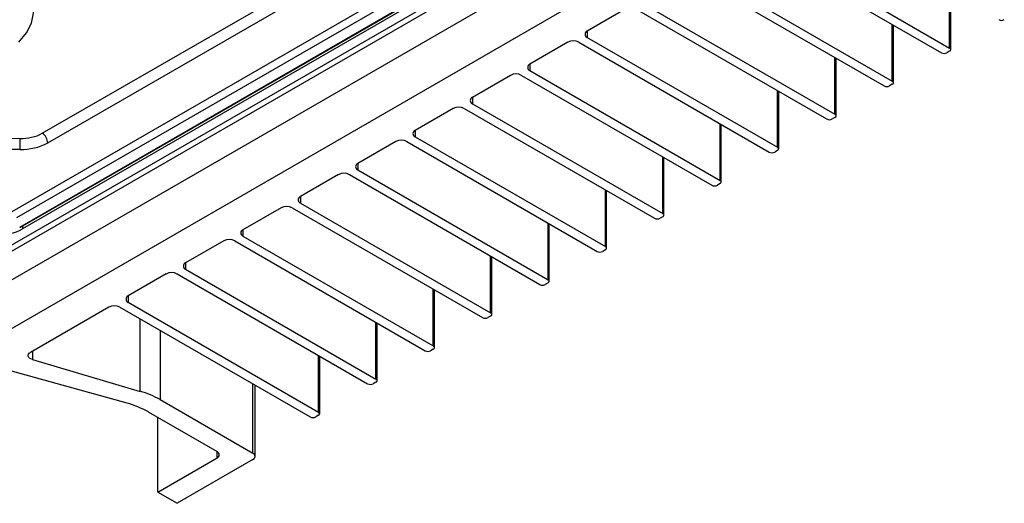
# Model space of a CAD drawing. Header units: millimetres. Extents: x 15440 to 16422, y 10215 to 11289.
# Tile 29 of 143: x 16269 to 16395, y 10215 to 10277. Entities that reach past the tile are written whole.
import ezdxf

# ---------------------------------------------------------------- set-up
doc = ezdxf.new("R2010")
doc.units = ezdxf.units.MM

msp = doc.modelspace()

# ---------------------------------------------------------------- linework, layer by layer
at = {"color": 7, "linetype": 'Continuous', "lineweight": 25}
for p, q in [((16379.96, 10312.44), (16260.59, 10243.53)), ((16260.6, 10244.34), (16379.26, 10312.84)), ((16383.15, 10310.6), (16257.41, 10238.01)), ((16268.04, 10252.89), (16365.28, 10309.02)), ((16268.65, 10252.12), (16365.88, 10308.25)), ((16269, 10250.87), (16367.99, 10308.02)), ((16269.12, 10250.86), (16368.12, 10308.01)), ((16388.54, 10307.48), (16262.62, 10234.78)), ((16368.36, 10307.8), (16269.36, 10250.65)), ((16271.89, 10262.9), (16349.55, 10307.73)), ((16272.59, 10261.67), (16350.24, 10306.5)), ((16363.8, 10287.92), (16388.19, 10273.84)), ((16362.74, 10287.31), (16387.13, 10273.23)), ((16355.38, 10283.07), (16379.78, 10268.98)), ((16356.44, 10283.68), (16380.84, 10269.6)), ((16388.19, 10273.84), (16388.19, 10281.11)), ((16388.34, 10273.64), (16388.34, 10281.02)), ((16346.62, 10278.82), (16341.74, 10276.01)), ((16348.03, 10278.82), (16372.42, 10264.74)), ((16349.09, 10279.43), (16373.49, 10265.35)), ((16380.84, 10269.6), (16380.84, 10276.86)), ((16380.99, 10269.39), (16380.99, 10276.78)), ((16341.74, 10276.01), (16341.74, 10275.19)), ((16341.74, 10275.19), (16366.13, 10261.11)), ((16339.26, 10274.58), (16334.38, 10271.76)), ((16340.68, 10274.58), (16365.07, 10260.49)), ((16373.49, 10265.35), (16373.49, 10272.62)), ((16373.63, 10265.15), (16373.63, 10272.53)), ((16388.19, 10273.43), (16387.84, 10273.23)), ((16334.38, 10271.76), (16334.38, 10270.94)), ((16331.91, 10270.33), (16327.03, 10267.51)), ((16333.32, 10270.33), (16357.72, 10256.25)), ((16334.38, 10270.94), (16358.78, 10256.86)), ((16380.84, 10269.19), (16380.49, 10268.98)), ((16327.03, 10267.51), (16327.03, 10266.7)), ((16366.13, 10261.11), (16366.13, 10268.37)), ((16366.28, 10260.9), (16366.28, 10268.29)), ((16327.03, 10266.7), (16351.42, 10252.62)), ((16324.55, 10266.09), (16319.67, 10263.27)), ((16325.97, 10266.09), (16350.36, 10252)), ((16373.49, 10264.94), (16373.13, 10264.74)), ((16358.78, 10256.86), (16358.78, 10264.13)), ((16358.92, 10256.66), (16358.92, 10264.04)), ((16319.67, 10263.27), (16319.67, 10262.45)), ((16319.67, 10262.45), (16344.07, 10248.37)), ((16261.89, 10262.31), (16269.06, 10262.24)), ((16317.2, 10261.84), (16312.32, 10259.02)), ((16318.61, 10261.84), (16343.01, 10247.76)), ((16261.88, 10260.92), (16269.05, 10260.85)), ((16366.13, 10260.7), (16365.78, 10260.49)), ((16312.32, 10259.02), (16312.32, 10258.21)), ((16351.42, 10252.62), (16351.42, 10259.88)), ((16351.57, 10252.41), (16351.57, 10259.8)), ((16309.85, 10257.6), (16304.97, 10254.78)), ((16311.26, 10257.6), (16335.66, 10243.51)), ((16312.32, 10258.21), (16336.72, 10244.12)), ((16358.78, 10256.45), (16358.42, 10256.25)), ((16344.07, 10248.37), (16344.07, 10255.64)), ((16344.22, 10248.17), (16344.22, 10255.55)), ((16304.97, 10254.78), (16304.97, 10253.96)), ((16304.97, 10253.96), (16329.36, 10239.88)), ((16302.49, 10253.35), (16297.61, 10250.53)), ((16303.91, 10253.35), (16328.3, 10239.27)), ((16336.72, 10244.12), (16336.72, 10251.39)), ((16336.86, 10243.92), (16336.86, 10251.31)), ((16351.42, 10252.21), (16351.07, 10252)), ((16269.36, 10251), (16269.36, 10250.65)), ((16297.61, 10250.53), (16297.61, 10249.72)), ((16295.14, 10249.1), (16290.26, 10246.29)), ((16296.55, 10249.1), (16320.95, 10235.02)), ((16297.61, 10249.72), (16322.01, 10235.63)), ((16344.07, 10247.96), (16343.72, 10247.76)), ((16290.26, 10246.29), (16290.26, 10245.47)), ((16329.36, 10239.88), (16329.36, 10247.15)), ((16329.51, 10239.68), (16329.51, 10247.06)), ((16287.78, 10244.86), (16282.91, 10242.04)), ((16289.2, 10244.86), (16313.59, 10230.78)), ((16290.26, 10245.47), (16314.65, 10231.39)), ((16336.72, 10243.72), (16336.36, 10243.51)), ((16322.01, 10235.63), (16322.01, 10242.9)), ((16322.15, 10235.43), (16322.15, 10242.82)), ((16282.91, 10242.04), (16282.91, 10241.23)), ((16282.91, 10241.23), (16307.3, 10227.14)), ((16280.43, 10240.61), (16270.37, 10234.8)), ((16281.84, 10240.61), (16306.24, 10226.53)), ((16284.45, 10229.81), (16284.45, 10239.11)), ((16314.65, 10231.39), (16314.65, 10238.65)), ((16314.8, 10231.18), (16314.8, 10238.57)), ((16329.36, 10239.47), (16329.01, 10239.27)), ((16286.98, 10237.65), (16286.98, 10228.75)), ((16270.62, 10234.95), (16270.62, 10233.88)), ((16322.01, 10235.23), (16321.65, 10235.02)), ((16270.62, 10233.88), (16284.45, 10229.81)), ((16307.3, 10227.14), (16307.3, 10234.41)), ((16307.45, 10226.94), (16307.45, 10234.32)), ((16282.76, 10228.28), (16267.35, 10232.58)), ((16314.65, 10230.98), (16314.3, 10230.78)), ((16298.89, 10221.88), (16298.89, 10230.78)), ((16299.18, 10221.47), (16299.18, 10230.61)), ((16286.98, 10228.75), (16298.89, 10221.88)), ((16285.48, 10227.17), (16294.29, 10222.08)), ((16286.69, 10216.88), (16286.69, 10226.47)), ((16307.3, 10226.74), (16306.95, 10226.53)), ((16294.29, 10221.27), (16294.29, 10222.08)), ((16286.69, 10216.88), (16294.29, 10221.27)), ((16298.89, 10221.06), (16289.16, 10215.45)), ((16286.69, 10216.88), (16289.16, 10215.45))]:
    msp.add_line(p, q, dxfattribs=at)
at = {"color": 7, "linetype": 'Continuous', "lineweight": 25, "flags": 128}
for points in [[(16268.88, 10274.61), (16269.85, 10275.78), (16270.49, 10277.03), (16270.77, 10278.32), (16270.67, 10279.63), (16270.22, 10280.92), (16269.41, 10282.15), (16268.27, 10283.28)], [(16270.62, 10233.88), (16270.42, 10233.96), (16270.26, 10234.06), (16270.15, 10234.17), (16270.08, 10234.31), (16270.08, 10234.44), (16270.12, 10234.57), (16270.22, 10234.7), (16270.37, 10234.8)]]:
    msp.add_lwpolyline(points, dxfattribs=at)
at = {"color": 7, "linetype": 'Continuous', "lineweight": 25}
for centre, radius, start, end in [((16394.84, 10278.16), 0.769, 242.6097, 297.3903), ((16341.89, 10275.6), 0.437, 110.7834, 249.2166), ((16339.97, 10273.21), 1.54, 62.6097, 117.3903), ((16388.12, 10273.64), 0.218, 290.7834, 69.2166), ((16387.49, 10273.91), 0.769, 242.6097, 297.3903), ((16334.54, 10271.35), 0.437, 110.7834, 249.2166), ((16332.61, 10268.97), 1.54, 62.6097, 117.3903), ((16380.13, 10269.67), 0.769, 242.6097, 297.3903), ((16380.76, 10269.39), 0.218, 290.7834, 69.2166), ((16327.18, 10267.11), 0.437, 110.7834, 249.2166), ((16325.26, 10264.72), 1.54, 62.6097, 117.3903), ((16373.41, 10265.15), 0.218, 290.7834, 69.2166), ((16372.78, 10265.42), 0.769, 242.6097, 297.3903), ((16269.24, 10267.89), 5.65, 268.2494, 298.0099), ((16271.05, 10261.62), 1.54, 2.0224, 56.8228), ((16319.83, 10262.86), 0.437, 110.7834, 249.2166), ((16158.47, 10262.53), 110.6, 359.1288, 359.8524), ((16269.27, 10267.91), 7.07, 268.2494, 298.0099), ((16317.91, 10260.48), 1.54, 62.6097, 117.3903), ((16365.42, 10261.18), 0.769, 242.6097, 297.3903), ((16366.05, 10260.9), 0.218, 290.7834, 69.2166), ((16312.48, 10258.62), 0.437, 110.7834, 249.2166), ((16310.55, 10256.23), 1.54, 62.6097, 117.3903), ((16358.07, 10256.93), 0.769, 242.6097, 297.3903), ((16358.7, 10256.66), 0.218, 290.7834, 69.2166), ((16305.12, 10254.37), 0.437, 110.7834, 249.2166), ((16303.2, 10251.99), 1.54, 62.6097, 117.3903), ((16351.35, 10252.41), 0.218, 290.7834, 69.2166), ((16350.72, 10252.69), 0.769, 242.6097, 297.3903), ((16269.07, 10250.97), 0.126, 232.8078, 294.5484), ((16297.77, 10250.13), 0.437, 110.7834, 249.2166), ((16295.85, 10247.74), 1.54, 62.6097, 117.3903), ((16343.36, 10248.44), 0.769, 242.6097, 297.3903), ((16343.99, 10248.17), 0.218, 290.7834, 69.2166), ((16290.41, 10245.88), 0.437, 110.7834, 249.2166), ((16288.49, 10243.49), 1.54, 62.6097, 117.3903), ((16336.01, 10244.19), 0.769, 242.6097, 297.3903), ((16336.64, 10243.92), 0.218, 290.7834, 69.2166), ((16283.06, 10241.63), 0.437, 110.7834, 249.2166), ((16281.14, 10239.25), 1.54, 62.6097, 117.3903), ((16329.28, 10239.68), 0.218, 290.7834, 69.2166), ((16328.66, 10239.95), 0.769, 242.6097, 297.3903), ((16321.3, 10235.7), 0.769, 242.6097, 297.3903), ((16321.93, 10235.43), 0.218, 290.7834, 69.2166), ((16314.58, 10231.18), 0.218, 290.7834, 69.2166), ((16281.24, 10218.62), 11.65, 60.48, 74.011), ((16313.95, 10231.46), 0.769, 242.6097, 297.3903), ((16279.68, 10216.9), 11.8, 60.5379, 74.8725), ((16307.22, 10226.94), 0.218, 290.7834, 69.2166), ((16306.59, 10227.21), 0.769, 242.6097, 297.3903), ((16294.13, 10221.67), 0.437, 290.7834, 69.2166), ((16298.73, 10221.47), 0.437, 290.7834, 69.2166)]:
    msp.add_arc(centre, radius, start, end, dxfattribs=at)
msp.add_ellipse((16265.83, 10252.77), major_axis=(5, -0.08), ratio=0.587275, start_param=3.936026, end_param=5.506822, dxfattribs=at)

doc.saveas('drawing.dxf')
